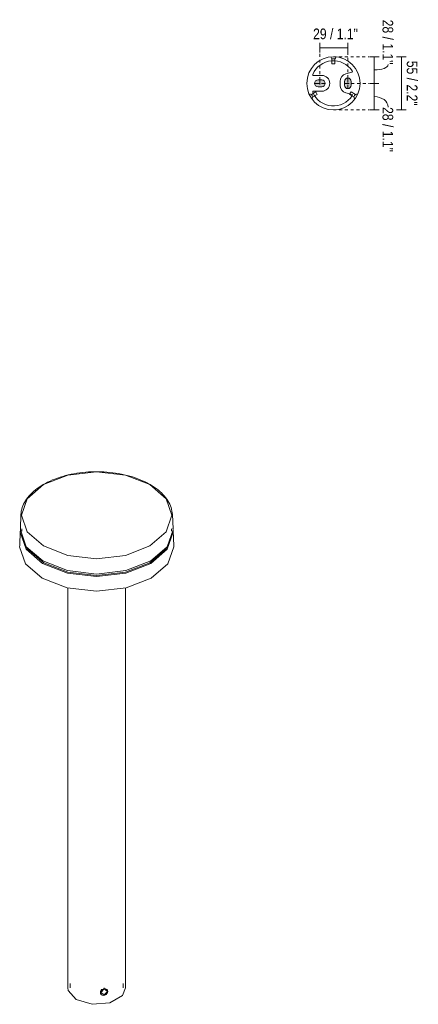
# Model space of a CAD drawing. Header units: millimetres. Extents: x 6522 to 7349, y 1969 to 6668.
# Tile 2 of 2: x 6936 to 7349, y 5647 to 6668. Entities that reach past the tile are written whole.
import ezdxf

# ---------------------------------------------------------------- set-up
doc = ezdxf.new("R2010")
doc.units = ezdxf.units.MM
doc.linetypes.add('Dash', pattern=[6, 3, -3])
doc.linetypes.add('Hidden', pattern=[7.14375, 4.7625, -2.38125])
for name, color, linetype, lineweight in [('Cotas', 7, 'Continuous', 9), ('Cotas-5', 7, 'Continuous', 9), ('Elementos de detalle', 7, 'Continuous', 9), ('Lighthing Fixture Detail Wide Black', 7, 'Continuous', 20), ('Lighthing Fixture Dim Black Dash', 7, 'Hidden', 9), ('Luminarias', 7, 'Continuous', 20)]:
    doc.layers.add(name, color=color, linetype=linetype, lineweight=lineweight)
doc.layers.add('Lighthing Fixture Dim Grey Dash', color=7, linetype='Dash', lineweight=9, true_color=0xd2d2d2)
doc.styles.add('Arial Narrow', font='ARIALN.TTF', dxfattribs={"height": 11})
doc.dimstyles.new('FARO_-_2_2mm_Arial_Narrow_mm_Inch_Left_1', dxfattribs={"dimscale": 304.8, "dimtxt": 11.257741, "dimasz": 0, "dimexe": 0.016404, "dimexo": 0.0625, "dimgap": 0.008202, "dimtad": 1, "dimdec": 0, "dimzin": 0, "dimdsep": 46, "dimtxsty": 'Arial Narrow', "dimblk1": 'NONE', "dimblk2": 'NONE', "dimsah": 1, "dimcen": 0.09, "dimadec": 0, "dimazin": 0, "dimtfac": 1, "dimtdec": 4, "dimtix": 1, "dimtmove": 2, "dimatfit": 3, "dimfxl": 0.016404, "dimfxlon": 1, "dimtvp": 1, "dimtolj": 1, "dimtzin": 0, "dimarcsym": 2})
doc.dimstyles.new('FARO_-_2_2mm_Arial_Narrow_mm_Inch_Right', dxfattribs={"dimscale": 304.8, "dimtxt": 11.257741, "dimasz": 0, "dimexe": 0.016404, "dimexo": 0.0625, "dimgap": 0.008202, "dimtad": 1, "dimdec": 0, "dimzin": 0, "dimdsep": 46, "dimtxsty": 'Arial Narrow', "dimblk1": 'NONE', "dimblk2": 'NONE', "dimsah": 1, "dimcen": 0.09, "dimadec": 0, "dimazin": 0, "dimtfac": 1, "dimtdec": 4, "dimtix": 1, "dimtmove": 0, "dimatfit": 3, "dimfxl": 0.016404, "dimfxlon": 1, "dimtvp": 1, "dimtolj": 1, "dimtzin": 0, "dimarcsym": 2})
doc.dimstyles.new('FARO_-_2_2mm_Arial_Narrow_mm_Inch_Right_1', dxfattribs={"dimscale": 304.8, "dimtxt": 11.257741, "dimasz": 0, "dimexe": 0.016404, "dimexo": 0.0625, "dimgap": 0.008202, "dimtad": 1, "dimdec": 0, "dimzin": 0, "dimdsep": 46, "dimtxsty": 'Arial Narrow', "dimblk1": 'NONE', "dimblk2": 'NONE', "dimsah": 1, "dimcen": 0.09, "dimadec": 0, "dimazin": 0, "dimtfac": 1, "dimtdec": 4, "dimtix": 1, "dimtmove": 1, "dimatfit": 3, "dimfxl": 0.016404, "dimfxlon": 1, "dimtvp": 1, "dimtolj": 1, "dimtzin": 0, "dimarcsym": 2})
doc.dimstyles.new('FARO_-_2_2mm_Arial_Narrow_mm_Inch_Right_2', dxfattribs={"dimscale": 304.8, "dimtxt": 11.257741, "dimasz": 0, "dimexe": 0.016404, "dimexo": 0.0625, "dimgap": 0.008202, "dimtad": 1, "dimdec": 0, "dimzin": 0, "dimdsep": 46, "dimtxsty": 'Arial Narrow', "dimblk1": 'NONE', "dimblk2": 'NONE', "dimsah": 1, "dimcen": 0.09, "dimadec": 0, "dimazin": 0, "dimtfac": 1, "dimtdec": 4, "dimtix": 1, "dimtmove": 1, "dimatfit": 3, "dimfxl": 0.016404, "dimfxlon": 1, "dimtvp": 1, "dimtolj": 1, "dimtzin": 0, "dimarcsym": 2})

# ---------------------------------------------------------------- blocks, each defined once
blk = doc.blocks.new('71949 - 75602 GROP 2000 Dark grey pole lamp-550666-00 Isometrico PDF')
at = {"layer": 'Luminarias', "color": 254, "lineweight": 9, "true_color": 0xcfcfcf}
for p, q in [((2333, 6154.6), (2332.4, 6139.9)), ((2490.9, 6139.9), (2490.2, 6154.6)), ((2332.3, 6137.5), (2331.7, 6122.4)), ((2333.9, 6139.9), (2333.8, 6137.5)), ((2489.4, 6137.5), (2489.3, 6139.9)), ((2491.6, 6122.4), (2491, 6137.5)), ((2337.1, 6123.4), (2337.2, 6123.3)), ((2486.1, 6123.3), (2486.1, 6123.4)), ((2381.6, 6078.5), (2381.6, 5664)), ((2441.6, 5664), (2441.6, 6078.5)), ((2384.1, 5668.5), (2384.1, 5664)), ((2439.2, 5664), (2439.2, 5668.5)), ((2415.7, 5658.7), (2415.5, 5659.5)), ((2415.7, 5658.8), (2416, 5658.1)), ((2416.8, 5662.6), (2416.2, 5661.7)), ((2416.8, 5661.7), (2416.8, 5661.6)), ((2419.9, 5663.5), (2418.9, 5663.5)), ((2422.8, 5661.3), (2422.5, 5662)), ((2422.7, 5661.7), (2422.6, 5661.9))]:
    blk.add_line(p, q, dxfattribs=at)
for points in [[(2333, 6154.6, 0), (2333.2, 6156.4, 0), (2333.4, 6158.2, 0), (2333.8, 6160.1, 0), (2334.4, 6161.9, 0), (2335, 6163.7, 0), (2335.8, 6165.5, 0), (2336.7, 6167.2, 0), (2337.7, 6169, 0), (2338.8, 6170.7, 0), (2340.1, 6172.4, 0), (2341.4, 6174, 0), (2342.9, 6175.6, 0), (2344.5, 6177.2, 0), (2346.2, 6178.7, 0), (2348, 6180.2, 0), (2349.9, 6181.7, 0), (2351.9, 6183.1, 0), (2353.9, 6184.5, 0), (2356.1, 6185.8, 0), (2358.4, 6187, 0), (2360.7, 6188.2, 0), (2363.2, 6189.4, 0), (2365.7, 6190.5, 0), (2368.3, 6191.5, 0), (2370.9, 6192.5, 0), (2373.6, 6193.4, 0), (2376.4, 6194.2, 0), (2379.2, 6195, 0), (2382.1, 6195.7, 0), (2385, 6196.4, 0), (2388, 6197, 0), (2391, 6197.5, 0), (2394.1, 6197.9, 0), (2397.1, 6198.3, 0), (2400.2, 6198.6, 0), (2403.3, 6198.8, 0), (2406.5, 6199, 0), (2409.6, 6199.1, 0), (2412.7, 6199.1, 0), (2415.9, 6199, 0), (2419, 6198.9, 0), (2422.1, 6198.7, 0), (2425.2, 6198.4, 0), (2428.3, 6198, 0), (2431.3, 6197.6, 0), (2434.3, 6197.1, 0), (2437.3, 6196.6, 0), (2440.3, 6195.9, 0), (2443.2, 6195.3, 0), (2446, 6194.5, 0), (2448.8, 6193.7, 0), (2451.5, 6192.8, 0), (2454.2, 6191.8, 0), (2456.8, 6190.8, 0), (2459.3, 6189.7, 0), (2461.8, 6188.6, 0), (2464.2, 6187.4, 0), (2466.5, 6186.2, 0), (2467.1, 6185.8, 0)], [(2356.5, 6122.1, 0), (2339.6, 6136.7, 0), (2333.7, 6153.9, 0), (2339.6, 6171.1, 0), (2356.5, 6185.7, 0), (2381.8, 6195.5, 0), (2411.6, 6198.9, 0), (2441.5, 6195.5, 0), (2466.8, 6185.7, 0)], [(2466.8, 6185.7, 0), (2483.7, 6171.1, 0), (2489.6, 6153.9, 0), (2483.7, 6136.7, 0), (2466.8, 6122.1, 0), (2441.5, 6112.3, 0), (2411.6, 6108.9, 0), (2381.8, 6112.3, 0), (2356.5, 6122.1, 0)], [(2490.2, 6154.6, 0), (2490.1, 6156.4, 0), (2489.8, 6158.2, 0), (2489.4, 6160.1, 0), (2488.9, 6161.9, 0), (2488.3, 6163.7, 0), (2487.5, 6165.5, 0), (2486.6, 6167.2, 0), (2485.6, 6169, 0), (2484.4, 6170.7, 0), (2483.2, 6172.4, 0), (2481.8, 6174, 0), (2480.4, 6175.6, 0), (2478.8, 6177.2, 0), (2477.1, 6178.7, 0), (2475.3, 6180.2, 0), (2473.4, 6181.7, 0), (2471.4, 6183.1, 0), (2469.3, 6184.5, 0), (2467.1, 6185.8, 0), (2467.1, 6185.8, 0)], [(2332.4, 6138.5, 0), (2332.3, 6136.4, 0), (2338.3, 6118.8, 0), (2355.5, 6104, 0)], [(2332.4, 6140.3, 0), (2332.4, 6138.8, 0), (2338.4, 6121.3, 0), (2355.6, 6106.5, 0)], [(2355.5, 6104, 0), (2381.3, 6094, 0), (2411.6, 6090.5, 0), (2442, 6094, 0), (2467.7, 6104, 0), (2484.9, 6118.8, 0), (2491, 6136.4, 0), (2490.9, 6138.5, 0)], [(2355.6, 6106.5, 0), (2381.3, 6096.5, 0), (2411.6, 6093, 0), (2442, 6096.5, 0), (2467.7, 6106.5, 0), (2484.8, 6121.3, 0), (2490.9, 6138.8, 0), (2490.8, 6140.3, 0)], [(2331.7, 6122.7, 0), (2331.6, 6121.2, 0), (2337.7, 6103.6, 0), (2355.1, 6088.6, 0)], [(2338.3, 6121.2, 0), (2339.7, 6119.2, 0), (2356.6, 6104.6, 0)], [(2355.1, 6088.6, 0), (2381, 6078.6, 0), (2411.6, 6075.1, 0), (2442.2, 6078.6, 0), (2468.2, 6088.6, 0), (2485.5, 6103.6, 0), (2491.6, 6121.2, 0), (2491.6, 6122.7, 0)], [(2356.6, 6104.6, 0), (2381.8, 6094.8, 0), (2411.6, 6091.4, 0), (2441.4, 6094.8, 0), (2466.7, 6104.6, 0), (2483.5, 6119.2, 0), (2484.9, 6121.2, 0)], [(2381.7, 5663.9, 0), (2382, 5661.3, 0), (2390.4, 5651.8, 0)], [(2390.4, 5651.8, 0), (2406.9, 5646.9, 0), (2425.3, 5648.6, 0), (2438.4, 5656.1, 0), (2441.6, 5664.1, 0)], [(2415.5, 5659.1, 0), (2415.7, 5660.2, 0), (2416.4, 5661.3, 0), (2417.4, 5662.1, 0), (2417.9, 5662.3, 0)], [(2423.2, 5660.3, 0), (2423, 5659.1, 0), (2422.3, 5658, 0), (2421.3, 5657, 0), (2420.1, 5656.4, 0), (2418.7, 5656.2, 0), (2417.4, 5656.4, 0), (2416.4, 5657.1, 0), (2415.7, 5658, 0), (2415.5, 5659.1, 0)], [(2415.5, 5658.6, 0), (2415.9, 5658.2, 0), (2416, 5658, 0)], [(2419.4, 5656.7, 0), (2415.8, 5659.2, 0), (2419.4, 5662.8, 0)], [(2418, 5662.4, 0), (2418.7, 5662.7, 0), (2419.1, 5662.8, 0)], [(2419.4, 5662.8, 0), (2423, 5660.3, 0), (2419.4, 5656.7, 0)], [(2419.6, 5662.8, 0), (2420.1, 5662.9, 0), (2420.6, 5662.8, 0)], [(2420.9, 5662.8, 0), (2421.3, 5662.7, 0), (2422.3, 5662.2, 0), (2423, 5661.4, 0), (2423.2, 5660.3, 0)]]:
    blk.add_polyline3d(points, dxfattribs=at)
blk = doc.blocks.new('71949 - 75602 GROP 2000 Dark grey pole lamp-550666-Planta_Trabajo')
at = {"layer": 'Luminarias'}
for p, q in [((-25.1, -988.7), (-23.8, -988.7)), ((-23.8, -988.7), (-22.8, -988.6)), ((-22.8, -988.6), (-22, -987.3)), ((-22.8, -988.6), (-18.3, -991.2)), ((-21.7, -985.1), (-22.3, -983.9)), ((-22, -987.3), (-21.3, -985.9)), ((-21.3, -985.9), (-21.7, -985.1)), ((-16.8, -988.5), (-21.3, -985.9)), ((-12.9, -990.1), (-19, -988.5)), ((-19, -988.5), (-12.9, -990.1)), ((-18.3, -991.2), (-17.5, -989.9)), ((-17.5, -989.9), (-16.8, -988.5)), ((21.3, -985.9), (16.8, -988.5)), ((16.8, -988.5), (17.5, -989.9)), ((17.5, -989.9), (18.3, -991.2)), ((18.3, -991.2), (22.8, -988.6)), ((21.7, -985.1), (21.3, -985.9)), ((21.3, -985.9), (22, -987.3)), ((22.3, -983.9), (21.7, -985.1)), ((22, -987.3), (22.8, -988.6)), ((22.8, -988.6), (23.8, -988.7)), ((23.8, -988.7), (25.1, -988.7)), ((-7, -1002.1), (-7, -997.9)), ((-7, -997.9), (-7, -1002.1)), ((20.6, -991.8), (12, -991.8)), ((12, -991.8), (20.6, -991.8)), ((-19, -1011.5), (-12.9, -1009.9)), ((-12.9, -1009.9), (-19, -1011.5)), ((12, -1008.2), (20.6, -1008.2)), ((20.6, -1008.2), (12, -1008.2)), ((-1.5, -1020.3), (-1.5, -1025.4)), ((0, -1020.3), (-1.5, -1020.3)), ((1.5, -1020.3), (0, -1020.3)), ((1.5, -1025.4), (1.5, -1020.3)), ((-2.1, -1026.2), (-2.8, -1027.4)), ((-1.5, -1025.4), (-2.1, -1026.2)), ((0, -1025.4), (-1.5, -1025.4)), ((1.5, -1025.4), (0, -1025.4)), ((2.1, -1026.2), (1.5, -1025.4)), ((2.8, -1027.4), (2.1, -1026.2))]:
    blk.add_line(p, q, dxfattribs=at)
for centre, radius, start, end in [((0, -1000), 23.4, 23.5361, 146.9209), ((0, -1000), 23.4, 23.5361, 146.9209), ((-18.8, -987.7), 0.852, 151.6004, 255.6836), ((-18.8, -987.7), 0.852, 151.6004, 255.6836), ((-14.9, -997.8), 7.94, 359, 75), ((-14.9, -997.8), 7.94, 359, 75), ((12, -1000), 8.15, 90, 270), ((12, -1000), 8.15, 90, 270), ((20.6, -991), 0.857, 270, 22), ((20.6, -991), 0.857, 270, 22), ((0, -1000), 23.4, 213.2141, 336.4756), ((0, -1000), 23.4, 213.2141, 336.4756), ((-14.9, -1002.2), 7.94, 285, 1), ((-14.9, -1002.2), 7.94, 285, 1), ((20.6, -1009), 0.841, 336.4697, 91.6924), ((20.6, -1009), 0.841, 336.4697, 91.6924), ((-18.8, -1012.3), 0.858, 105, 211.5546), ((-18.8, -1012.3), 0.858, 105, 211.5546)]:
    blk.add_arc(centre, radius, start, end, dxfattribs=at)
blk = doc.blocks.new('DIMBLOCK6-Planta_Trabajo')
at = {"layer": 'Cotas-5', "color": 251, "true_color": 0x5b5b5b}
for p, q in [((7303.7, 6601.7), (7298.7, 6601.7)), ((7303.7, 6574.2), (7303.7, 6601.7)), ((7303.7, 6574.2), (7298.7, 6574.2)), ((7303.7, 6574.2), (7308.7, 6574.2))]:
    blk.add_line(p, q, dxfattribs=at)
at = {"layer": 'Cotas-5', "color": 251, "linetype": 'Hidden', "true_color": 0x5b5b5b}
blk.add_line((7303.7, 6601.7), (7308.7, 6601.7), dxfattribs=at)
at = {"layer": 'Cotas-5', "color": 251, "true_color": 0x5b5b5b}
blk.add_ellipse((7303.7, 6577.1), major_axis=(14.3, 0), ratio=0.76057, start_param=0, end_param=1.570796, dxfattribs=at)
at = {"layer": 'Cotas-5', "color": 0, "insert": (7323.3, 6577.1), "char_height": 11, "width": 55.967, "attachment_point": 1, "rotation": 270, "line_spacing_factor": 0.974696, "style": 'Arial Narrow'}
blk.add_mtext('28 / 1.1"', dxfattribs=at)
blk = doc.blocks.new('_None')
blk = doc.blocks.new('DIMBLOCK7-Planta_Trabajo')
at = {"layer": 'Cotas-5', "color": 251, "true_color": 0x5b5b5b}
for p, q in [((7303.7, 6629.3), (7298.7, 6629.3)), ((7303.7, 6601.7), (7303.7, 6629.3)), ((7303.7, 6629.3), (7308.7, 6629.3)), ((7303.7, 6601.7), (7298.7, 6601.7))]:
    blk.add_line(p, q, dxfattribs=at)
at = {"layer": 'Cotas-5', "color": 251, "linetype": 'Hidden', "true_color": 0x5b5b5b}
blk.add_line((7303.7, 6601.7), (7308.7, 6601.7), dxfattribs=at)
at = {"layer": 'Cotas-5', "color": 251, "true_color": 0x5b5b5b}
blk.add_ellipse((7303.7, 6621.1), major_axis=(14.3, 0), ratio=0.386179, start_param=4.712389, end_param=6.283185, dxfattribs=at)
at = {"layer": 'Cotas-5', "color": 0, "insert": (7323.3, 6667.7), "char_height": 11, "width": 55.967, "attachment_point": 1, "rotation": 270, "line_spacing_factor": 0.974696, "style": 'Arial Narrow'}
blk.add_mtext('28 / 1.1"', dxfattribs=at)
blk = doc.blocks.new('DIMBLOCK8-Planta_Trabajo')
at = {"layer": 'Cotas-5', "color": 251, "true_color": 0x5b5b5b}
for p, q in [((7331.8, 6629.3), (7326.8, 6629.3)), ((7331.8, 6574.2), (7331.8, 6629.3)), ((7331.8, 6629.3), (7336.8, 6629.3)), ((7331.8, 6574.2), (7326.8, 6574.2)), ((7331.8, 6574.2), (7336.8, 6574.2))]:
    blk.add_line(p, q, dxfattribs=at)
at = {"layer": 'Cotas-5', "color": 0, "insert": (7348.5, 6625.1), "char_height": 11, "width": 55.967, "attachment_point": 1, "rotation": 270, "line_spacing_factor": 0.974696, "style": 'Arial Narrow'}
blk.add_mtext('55 / 2.2"', dxfattribs=at)
blk = doc.blocks.new('DIMBLOCK9-Planta_Trabajo')
at = {"layer": 'Cotas-5', "color": 251, "true_color": 0x5b5b5b}
for p, q in [((7247.3, 6638.6), (7247.3, 6643.6)), ((7247.3, 6638.6), (7276.3, 6638.6)), ((7247.3, 6638.6), (7247.3, 6633.6)), ((7276.3, 6638.6), (7276.3, 6643.6)), ((7276.3, 6638.6), (7276.3, 6633.6))]:
    blk.add_line(p, q, dxfattribs=at)
at = {"layer": 'Cotas-5', "color": 0, "insert": (7240.2, 6658.5), "char_height": 11, "width": 55.967, "attachment_point": 1, "line_spacing_factor": 0.974696, "style": 'Arial Narrow'}
blk.add_mtext('29 / 1.1"', dxfattribs=at)

msp = doc.modelspace()

# ---------------------------------------------------------------- hatches: boundary and pattern name
at = {"layer": 'Elementos de detalle', "true_color": 0xc0c0c0}
h = msp.add_hatch(color=9, dxfattribs=at)
h.paths.add_polyline_path([(7276.3, 6596.2), (7277.2, 6596.4), (7278.1, 6596.7), (7278.8, 6597.3), (7279.4, 6598), (7279.7, 6598.8), (7279.8, 6599.7), (7279.8, 6603.7), (7279.7, 6604.7), (7279.4, 6605.5), (7278.8, 6606.2), (7278.1, 6606.8), (7277.2, 6607.1), (7276.3, 6607.2), (7275.4, 6607.1), (7274.6, 6606.8), (7273.9, 6606.2), (7273.3, 6605.5), (7273, 6604.7), (7272.8, 6603.7), (7272.8, 6599.7), (7273, 6598.8), (7273.3, 6598), (7273.9, 6597.3), (7274.6, 6596.7), (7275.4, 6596.4)])
h.paths.add_polyline_path([(7249.3, 6598.2), (7250.2, 6598.4), (7251.1, 6598.7), (7251.8, 6599.3), (7252.4, 6600), (7252.7, 6600.8), (7252.8, 6601.7), (7252.7, 6602.7), (7252.4, 6603.5), (7251.8, 6604.2), (7251.1, 6604.8), (7250.2, 6605.1), (7249.3, 6605.2), (7245.3, 6605.2), (7244.4, 6605.1), (7243.6, 6604.8), (7242.9, 6604.2), (7242.3, 6603.5), (7242, 6602.7), (7241.8, 6601.7), (7242, 6600.8), (7242.3, 6600), (7242.9, 6599.3), (7243.6, 6598.7), (7244.4, 6598.4), (7245.3, 6598.2)])

# ---------------------------------------------------------------- linework, layer by layer
at = {"layer": 'Lighthing Fixture Detail Wide Black'}
for p, q in [((7249.3, 6605.2), (7245.3, 6605.2)), ((7245.3, 6598.2), (7249.3, 6598.2)), ((7272.8, 6603.7), (7272.8, 6599.7)), ((7279.8, 6599.7), (7279.8, 6603.7))]:
    msp.add_line(p, q, dxfattribs=at)
for centre, radius, start, end in [((7261.3, 6601.7), 27.6, 0, 180), ((7245.3, 6601.7), 3.5, 90, 270), ((7249.3, 6601.7), 3.5, 270, 90), ((7276.3, 6603.7), 3.5, 0, 180), ((7261.3, 6601.7), 27.6, 180, 0), ((7276.3, 6599.7), 3.5, 180, 0)]:
    msp.add_arc(centre, radius, start, end, dxfattribs=at)
at = {"layer": 'Lighthing Fixture Dim Black Dash'}
for p, q in [((7247.3, 6605.2), (7247.3, 6598.2)), ((7276.3, 6607.2), (7276.3, 6596.2)), ((7241.8, 6601.7), (7252.8, 6601.7)), ((7272.8, 6601.7), (7279.8, 6601.7))]:
    msp.add_line(p, q, dxfattribs=at)
at = {"layer": 'Lighthing Fixture Dim Grey Dash'}
for p, q in [((7247.3, 6605.2), (7247.3, 6633.6)), ((7261.3, 6629.3), (7298, 6629.3)), ((7276.3, 6607.2), (7276.3, 6633.6)), ((7279.8, 6601.7), (7298, 6601.7)), ((7261.3, 6574.2), (7298, 6574.2))]:
    msp.add_line(p, q, dxfattribs=at)

# ---------------------------------------------------------------- block references
at = {"layer": 'Luminarias', "rotation": 180}
msp.add_blockref('71949 - 75602 GROP 2000 Dark grey pole lamp-550666-Planta_Trabajo', (7261.3, 5601.7), dxfattribs=at)
at = {"layer": 'Luminarias', "color": 254, "lineweight": 9, "true_color": 0xcfcfcf}
msp.add_blockref('71949 - 75602 GROP 2000 Dark grey pole lamp-550666-00 Isometrico PDF', (4603.9, 0), dxfattribs=at)

# ---------------------------------------------------------------- dimensions: what is measured, and where the dimension line sits
at = {"layer": 'Cotas', "color": 251, "true_color": 0x5b5b5b}
for base, p1, p2, dimstyle, picture, middle in [((7303.7, 6629.3), (7308.7, 6601.7), (7298.7, 6629.3), 'FARO_-_2_2mm_Arial_Narrow_mm_Inch_Right_2', 'DIMBLOCK7-Planta_Trabajo', (7315.9, 6639.7)), ((7303.7057, 6601.7498), (7298.7057, 6574.1788), (7308.7057, 6601.7498), 'FARO_-_2_2mm_Arial_Narrow_mm_Inch_Right_1', 'DIMBLOCK6-Planta_Trabajo', (7315.9427, 6549.1134))]:
    dim = msp.add_linear_dim(base=base, p1=p1, p2=p2, angle=90, dimstyle=dimstyle, override={"dimtad": 4, "dimpost": '<>', "dimfxl": 29.328534}, dxfattribs=at)
    dim.commit()
    dim.dimension.update_dxf_attribs({"geometry": picture, "text_midpoint": middle, "dimtype": 160, "text_rotation": 90})
dim = msp.add_linear_dim(base=(7276.3, 6638.6), p1=(7247.3, 6633.6), p2=(7276.3, 6633.6), dimstyle='FARO_-_2_2mm_Arial_Narrow_mm_Inch_Left_1', override={"dimpost": '<>', "dimfxl": 29}, dxfattribs=at)
dim.commit()
dim.dimension.update_dxf_attribs({"geometry": 'DIMBLOCK9-Planta_Trabajo', "text_midpoint": (7268.2, 6651.2), "dimtype": 160})
dim = msp.add_linear_dim(base=(7331.8, 6629.3), p1=(7326.8, 6574.2), p2=(7326.8, 6629.3), angle=90, dimstyle='FARO_-_2_2mm_Arial_Narrow_mm_Inch_Right', override={"dimtad": 4, "dimpost": '<>', "dimfxl": 55.142105}, dxfattribs=at)
dim.commit()
dim.dimension.update_dxf_attribs({"geometry": 'DIMBLOCK8-Planta_Trabajo', "text_midpoint": (7341.4, 6601.7)})

doc.saveas('drawing.dxf')
